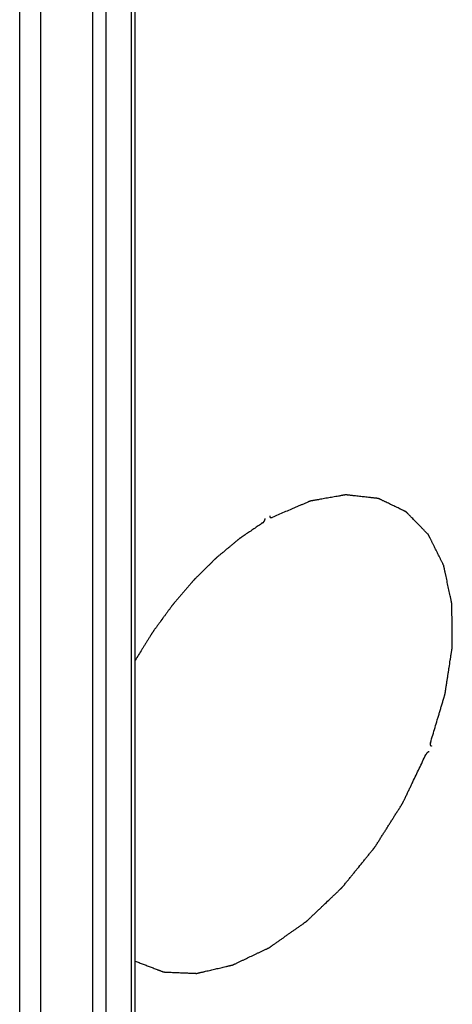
# Model space of a CAD drawing. Header units: inches. Extents: x 6 to 353, y 6 to 228.
# Tile 97 of 256: x 316.77 to 320.52, y 93.04 to 101.6. Entities that reach past the tile are written whole.
import ezdxf

# ---------------------------------------------------------------- set-up
doc = ezdxf.new("R2010")
doc.units = ezdxf.units.IN
doc.header["$LTSCALE"] = 19.946667
doc.header["$MEASUREMENT"] = 0
doc.layers.get('0').update_dxf_attribs({"linetype": 'CONTINUOUS'})
doc.layers.add('05_ALL_CURVES', color=7, linetype='CONTINUOUS')

msp = doc.modelspace()

# ---------------------------------------------------------------- linework, layer by layer
at = {"color": 7, "linetype": 'Continuous'}
for p, q in [((316.765, 78.1847), (316.765, 126.6638)), ((316.9474, 78.1847), (316.9474, 126.6638)), ((317.4014, 78.4468), (317.4014, 126.4054)), ((317.5174, 78.4468), (317.5174, 126.3384)), ((317.7359, 78.3207), (317.7359, 126.2123)), ((317.7691, 78.3399), (317.7691, 126.1931))]:
    msp.add_line(p, q, dxfattribs=at)
at = {"layer": '05_ALL_CURVES', "color": 7, "linetype": 'Continuous'}
for points, knots in [([(320.3355, 95.3175), (320.3421, 95.3394), (320.3552, 95.3831), (320.3749, 95.4488), (320.3913, 95.5035), (320.4044, 95.5472), (320.4143, 95.58), (320.4241, 95.6128), (320.4339, 95.6456), (320.4421, 95.673), (320.4487, 95.6949), (320.4528, 95.7085), (320.4557, 95.7181), (320.4573, 95.7236), (320.4585, 95.7277), (320.4596, 95.7311), (320.4604, 95.7338), (320.461, 95.7359), (320.4615, 95.7376), (320.4617, 95.7389), (320.4619, 95.7403), (320.4622, 95.7419), (320.4628, 95.746), (320.4637, 95.752), (320.465, 95.7601), (320.4662, 95.7681), (320.4679, 95.7789), (320.4699, 95.7923), (320.4724, 95.8084), (320.4749, 95.8245), (320.4782, 95.846), (320.4823, 95.8729), (320.4873, 95.9051), (320.4922, 95.9373), (320.4988, 95.9803), (320.5054, 96.0233), (320.5112, 96.0609), (320.5145, 96.0824), (320.5166, 96.0958), (320.5182, 96.1065), (320.5195, 96.1146), (320.5207, 96.1226), (320.5218, 96.1294), (320.5226, 96.1347), (320.5232, 96.1388), (320.5238, 96.1428), (320.5243, 96.1461), (320.5247, 96.1483), (320.5248, 96.1493), (320.5249, 96.15), (320.5249, 96.1508), (320.5249, 96.1517), (320.5249, 96.1529), (320.5249, 96.1544), (320.5249, 96.1563), (320.5248, 96.1587), (320.5248, 96.163), (320.5247, 96.169), (320.5246, 96.1788), (320.5245, 96.191), (320.5244, 96.2056), (320.5242, 96.2202), (320.5241, 96.2348), (320.5239, 96.2543), (320.5236, 96.2787), (320.5233, 96.3079), (320.523, 96.3372), (320.5227, 96.3664), (320.5224, 96.3957), (320.5222, 96.42), (320.522, 96.4395), (320.5218, 96.4541), (320.5217, 96.4688), (320.5215, 96.4834), (320.5214, 96.4956), (320.5213, 96.5053), (320.5212, 96.5114), (320.5212, 96.5157), (320.5212, 96.5181), (320.5211, 96.5199), (320.5211, 96.5214), (320.5211, 96.5227), (320.5211, 96.5236), (320.5211, 96.5243), (320.521, 96.5249), (320.5208, 96.5257), (320.5204, 96.5275), (320.5199, 96.5302), (320.5192, 96.5334), (320.5185, 96.5367), (320.5175, 96.541), (320.5164, 96.5464), (320.515, 96.5529), (320.5136, 96.5594), (320.5118, 96.5681), (320.5094, 96.5789), (320.5057, 96.5963), (320.4993, 96.6267), (320.4919, 96.6613), (320.4845, 96.696), (320.4789, 96.7221), (320.4734, 96.7481), (320.4687, 96.7698), (320.465, 96.7871), (320.4622, 96.8001), (320.4595, 96.8131), (320.4572, 96.824), (320.4553, 96.8326), (320.4539, 96.8391), (320.4528, 96.8446), (320.4518, 96.8489), (320.4513, 96.8516), (320.4508, 96.8538), (320.4505, 96.8551), (320.4503, 96.8562), (320.4501, 96.8573), (320.4495, 96.8584), (320.4489, 96.8597), (320.448, 96.8614), (320.4469, 96.8636), (320.4456, 96.8662), (320.4439, 96.8697), (320.4409, 96.8758), (320.4365, 96.8845), (320.4313, 96.8949), (320.4261, 96.9053), (320.4192, 96.9192), (320.4105, 96.9366), (320.4002, 96.9575), (320.3898, 96.9783), (320.3794, 96.9992), (320.369, 97.02), (320.3603, 97.0374), (320.3534, 97.0513), (320.3482, 97.0618), (320.343, 97.0722), (320.3378, 97.0826), (320.3335, 97.0913), (320.33, 97.0983), (320.3274, 97.1035), (320.3248, 97.1087), (320.3227, 97.113), (320.3209, 97.1165), (320.3198, 97.1187), (320.319, 97.1204), (320.3183, 97.1217), (320.3178, 97.1228), (320.3174, 97.1236), (320.3172, 97.124), (320.317, 97.1243), (320.3168, 97.1246), (320.3165, 97.1249), (320.3159, 97.1255), (320.3151, 97.1263), (320.3142, 97.1272), (320.3129, 97.1285), (320.3113, 97.1301), (320.3088, 97.1327), (320.3057, 97.136), (320.3019, 97.1399), (320.2981, 97.1437), (320.293, 97.1489), (320.2867, 97.1554), (320.2792, 97.1631), (320.2716, 97.1709), (320.264, 97.1787), (320.2539, 97.189), (320.2413, 97.202), (320.2261, 97.2175), (320.211, 97.233), (320.1958, 97.2486), (320.1807, 97.2641), (320.1681, 97.277), (320.158, 97.2874), (320.1504, 97.2952), (320.1428, 97.3029), (320.1365, 97.3094), (320.1321, 97.3139), (320.1296, 97.3165), (320.1277, 97.3184), (320.1261, 97.3201), (320.1248, 97.3214), (320.1239, 97.3223), (320.1231, 97.3232), (320.1223, 97.3235), (320.1215, 97.3239), (320.1206, 97.3243), (320.119, 97.3251), (320.117, 97.326), (320.1139, 97.3276), (320.11, 97.3294), (320.1053, 97.3317), (320.0991, 97.3347), (320.0912, 97.3385), (320.0818, 97.343), (320.0725, 97.3475), (320.0599, 97.3536), (320.0443, 97.3611), (320.0255, 97.3701), (320.0068, 97.3792), (319.9817, 97.3912), (319.9598, 97.4018), (319.941, 97.4108), (319.9317, 97.4154), (319.9223, 97.4199), (319.9144, 97.4236), (319.9082, 97.4267), (319.9035, 97.4289), (319.8988, 97.4312), (319.8949, 97.4331), (319.8918, 97.4346), (319.8894, 97.4357), (319.8871, 97.4368), (319.8851, 97.4378), (319.8838, 97.4384), (319.8833, 97.4387), (319.8829, 97.4389), (319.8823, 97.4389), (319.8816, 97.439), (319.8807, 97.4391), (319.8795, 97.4392), (319.8781, 97.4394), (319.8763, 97.4396), (319.873, 97.44), (319.8684, 97.4405), (319.861, 97.4413), (319.8517, 97.4423), (319.8406, 97.4436), (319.8294, 97.4448), (319.8183, 97.4461), (319.8035, 97.4477), (319.7849, 97.4498), (319.7627, 97.4523), (319.7404, 97.4548), (319.7182, 97.4573), (319.6959, 97.4597), (319.6774, 97.4618), (319.6626, 97.4635), (319.6514, 97.4647), (319.6403, 97.466), (319.6292, 97.4672), (319.6199, 97.4682), (319.6125, 97.4691), (319.6079, 97.4696), (319.6046, 97.4699), (319.6028, 97.4702), (319.6014, 97.4703), (319.6002, 97.4704), (319.5993, 97.4705), (319.5986, 97.4706), (319.598, 97.4707), (319.5975, 97.4706), (319.5968, 97.4705), (319.5951, 97.4702), (319.5926, 97.4697), (319.5896, 97.4692), (319.5866, 97.4687), (319.5826, 97.468), (319.5776, 97.4671), (319.5716, 97.466), (319.5656, 97.4649), (319.5575, 97.4635), (319.5475, 97.4617), (319.5315, 97.4589), (319.5034, 97.4539), (319.4713, 97.4483), (319.4392, 97.4426), (319.4151, 97.4383), (319.3911, 97.4341), (319.371, 97.4305), (319.355, 97.4277), (319.3429, 97.4256), (319.3309, 97.4234), (319.3209, 97.4217), (319.3128, 97.4202), (319.3068, 97.4192), (319.3018, 97.4183), (319.2978, 97.4176), (319.2953, 97.4171), (319.2933, 97.4168), (319.292, 97.4166), (319.291, 97.4164), (319.29, 97.4162), (319.2887, 97.4156), (319.2871, 97.415), (319.2849, 97.414), (319.2822, 97.4129), (319.279, 97.4115), (319.2747, 97.4097), (319.2672, 97.4064), (319.2564, 97.4018), (319.2435, 97.3963), (319.2306, 97.3908), (319.2134, 97.3835), (319.1919, 97.3743), (319.1661, 97.3632), (319.1403, 97.3522), (319.1059, 97.3375), (319.0629, 97.3191), (319.0112, 97.2971), (318.9768, 97.2824), (318.9596, 97.275)], [0, 0, 0, 0, 0.015625, 0.03125, 0.046875, 0.054688, 0.0625, 0.070312, 0.078125, 0.085938, 0.089844, 0.09375, 0.095703, 0.09668, 0.097656, 0.098633, 0.099121, 0.099609, 0.100098, 0.100342, 0.100586, 0.101074, 0.101562, 0.103516, 0.105469, 0.107422, 0.109375, 0.113281, 0.117188, 0.121094, 0.125, 0.132812, 0.140625, 0.148438, 0.15625, 0.171875, 0.179688, 0.183594, 0.1875, 0.189453, 0.191406, 0.193359, 0.195312, 0.196289, 0.197266, 0.198242, 0.199219, 0.199707, 0.199829, 0.199951, 0.200195, 0.200439, 0.200684, 0.201172, 0.20166, 0.202148, 0.203125, 0.205078, 0.207031, 0.210938, 0.214844, 0.21875, 0.222656, 0.226562, 0.234375, 0.242188, 0.25, 0.257812, 0.265625, 0.273438, 0.277344, 0.28125, 0.285156, 0.289062, 0.292969, 0.294922, 0.296875, 0.297852, 0.29834, 0.298828, 0.299316, 0.299561, 0.299805, 0.300049, 0.300171, 0.300293, 0.300781, 0.301758, 0.302734, 0.303711, 0.304688, 0.306641, 0.308594, 0.310547, 0.3125, 0.316406, 0.320312, 0.328125, 0.34375, 0.351562, 0.359375, 0.367188, 0.375, 0.378906, 0.382812, 0.386719, 0.390625, 0.392578, 0.394531, 0.396484, 0.397461, 0.398438, 0.398926, 0.399414, 0.399658, 0.399902, 0.400391, 0.400879, 0.401367, 0.402344, 0.40332, 0.404297, 0.40625, 0.410156, 0.414062, 0.417969, 0.421875, 0.429688, 0.4375, 0.445312, 0.453125, 0.460938, 0.46875, 0.472656, 0.476562, 0.480469, 0.484375, 0.488281, 0.490234, 0.492188, 0.494141, 0.496094, 0.49707, 0.498047, 0.498535, 0.499023, 0.499512, 0.499756, 0.499878, 0.5, 0.500122, 0.500244, 0.500488, 0.500977, 0.501465, 0.501953, 0.50293, 0.503906, 0.505859, 0.507812, 0.509766, 0.511719, 0.515625, 0.519531, 0.523438, 0.527344, 0.53125, 0.539062, 0.546875, 0.554688, 0.5625, 0.570312, 0.578125, 0.582031, 0.585938, 0.589844, 0.59375, 0.595703, 0.59668, 0.597656, 0.598633, 0.599121, 0.599609, 0.600098, 0.600342, 0.600586, 0.601074, 0.601562, 0.602539, 0.603516, 0.605469, 0.607422, 0.609375, 0.613281, 0.617188, 0.621094, 0.625, 0.632812, 0.640625, 0.648438, 0.65625, 0.671875, 0.675781, 0.679688, 0.683594, 0.6875, 0.689453, 0.691406, 0.693359, 0.695312, 0.696289, 0.697266, 0.698242, 0.699219, 0.699707, 0.699829, 0.699951, 0.700195, 0.700439, 0.700684, 0.701172, 0.70166, 0.702148, 0.703125, 0.705078, 0.707031, 0.710938, 0.714844, 0.71875, 0.722656, 0.726562, 0.734375, 0.742188, 0.75, 0.757812, 0.765625, 0.773438, 0.777344, 0.78125, 0.785156, 0.789062, 0.792969, 0.794922, 0.796875, 0.797852, 0.79834, 0.798828, 0.799316, 0.799561, 0.799805, 0.800049, 0.800171, 0.800293, 0.800781, 0.801758, 0.802734, 0.803711, 0.804688, 0.806641, 0.808594, 0.810547, 0.8125, 0.816406, 0.820312, 0.828125, 0.84375, 0.851562, 0.859375, 0.867188, 0.875, 0.878906, 0.882812, 0.886719, 0.890625, 0.892578, 0.894531, 0.896484, 0.897461, 0.898438, 0.898926, 0.899414, 0.899658, 0.899902, 0.900391, 0.900879, 0.901367, 0.902344, 0.90332, 0.904297, 0.90625, 0.910156, 0.914062, 0.917969, 0.921875, 0.929688, 0.9375, 0.945312, 0.953125, 0.96875, 0.984375, 1, 1, 1, 1]), ([(318.8766, 97.2271), (318.864, 97.2185), (318.8388, 97.2014), (318.8073, 97.1799), (318.782, 97.1628), (318.7631, 97.1499), (318.7442, 97.1371), (318.7253, 97.1242), (318.7095, 97.1135), (318.6985, 97.106), (318.6922, 97.1017), (318.6875, 97.0985), (318.6835, 97.0958), (318.6804, 97.0936), (318.6784, 97.0923), (318.6768, 97.0912), (318.6758, 97.0906), (318.675, 97.09), (318.6742, 97.0894), (318.6729, 97.0882), (318.6709, 97.0866), (318.6677, 97.084), (318.6637, 97.0807), (318.6574, 97.0754), (318.6494, 97.0688), (318.6399, 97.0609), (318.6272, 97.0503), (318.6113, 97.0371), (318.5922, 97.0213), (318.5668, 97.0001), (318.5414, 96.979), (318.5191, 96.9606), (318.5064, 96.95), (318.4969, 96.9421), (318.4889, 96.9355), (318.4826, 96.9302), (318.4786, 96.9269), (318.4754, 96.9243), (318.4735, 96.9226), (318.4721, 96.9215), (318.4713, 96.9208), (318.4705, 96.92), (318.4696, 96.9191), (318.4674, 96.9169), (318.464, 96.9136), (318.4595, 96.9091), (318.4551, 96.9047), (318.4491, 96.8988), (318.4387, 96.8885), (318.4238, 96.8737), (318.4059, 96.856), (318.388, 96.8383), (318.3701, 96.8206), (318.3522, 96.8029), (318.3373, 96.7881), (318.3254, 96.7763), (318.3165, 96.7675), (318.3075, 96.7586), (318.3001, 96.7512), (318.2941, 96.7453), (318.2904, 96.7417), (318.2874, 96.7387), (318.2852, 96.7365), (318.2833, 96.7346), (318.282, 96.7334), (318.2813, 96.7326), (318.2807, 96.7321), (318.2802, 96.7314), (318.2794, 96.7306), (318.2782, 96.7291), (318.2763, 96.727), (318.2742, 96.7245), (318.2713, 96.7211), (318.2676, 96.7169), (318.2618, 96.7101), (318.2546, 96.7017), (318.2459, 96.6915), (318.2372, 96.6814), (318.2256, 96.6679), (318.2111, 96.651), (318.1937, 96.6307), (318.1763, 96.6105), (318.1589, 96.5902), (318.1415, 96.5699), (318.127, 96.553), (318.1169, 96.5412), (318.1111, 96.5344), (318.1067, 96.5294), (318.1024, 96.5243), (318.0991, 96.5205), (318.0969, 96.518), (318.096, 96.5169), (318.0953, 96.5161), (318.0946, 96.5152), (318.0935, 96.5136), (318.0918, 96.5113), (318.0891, 96.5076), (318.0857, 96.503), (318.0804, 96.4957), (318.0736, 96.4865), (318.0656, 96.4755), (318.0549, 96.4608), (318.0414, 96.4424), (318.0253, 96.4204), (318.0038, 96.391), (317.9824, 96.3617), (317.9636, 96.336), (317.9528, 96.3213), (317.9448, 96.3103), (317.938, 96.3011), (317.9327, 96.2938), (317.9293, 96.2892), (317.9266, 96.2855), (317.925, 96.2832), (317.9238, 96.2816), (317.9231, 96.2807), (317.9225, 96.2797), (317.9218, 96.2785), (317.92, 96.2756), (317.9172, 96.2712), (317.9136, 96.2654), (317.91, 96.2596), (317.9052, 96.2518), (317.8967, 96.2382), (317.8847, 96.2189), (317.8702, 96.1956), (317.8557, 96.1723), (317.8413, 96.149), (317.822, 96.118), (317.7979, 96.0792), (317.7786, 96.0482), (317.7689, 96.0327)], [0, 0, 0, 0, 0.03125, 0.0625, 0.078125, 0.09375, 0.109375, 0.125, 0.140625, 0.148438, 0.152344, 0.15625, 0.160156, 0.162109, 0.164062, 0.165039, 0.166016, 0.166504, 0.166992, 0.167969, 0.169922, 0.171875, 0.175781, 0.179688, 0.1875, 0.195312, 0.203125, 0.21875, 0.234375, 0.25, 0.28125, 0.296875, 0.304688, 0.3125, 0.320312, 0.324219, 0.328125, 0.330078, 0.332031, 0.333008, 0.333496, 0.333984, 0.334961, 0.335938, 0.339844, 0.34375, 0.347656, 0.351562, 0.359375, 0.375, 0.390625, 0.40625, 0.421875, 0.4375, 0.453125, 0.460938, 0.46875, 0.476562, 0.484375, 0.488281, 0.492188, 0.494141, 0.496094, 0.498047, 0.499023, 0.499512, 0.5, 0.500488, 0.500977, 0.501953, 0.503906, 0.505859, 0.507812, 0.511719, 0.515625, 0.523438, 0.53125, 0.539062, 0.546875, 0.5625, 0.578125, 0.59375, 0.609375, 0.625, 0.640625, 0.648438, 0.652344, 0.65625, 0.660156, 0.664062, 0.665039, 0.666016, 0.666504, 0.666992, 0.667969, 0.669922, 0.671875, 0.675781, 0.679688, 0.6875, 0.695312, 0.703125, 0.71875, 0.734375, 0.75, 0.78125, 0.796875, 0.804688, 0.8125, 0.820312, 0.824219, 0.828125, 0.830078, 0.832031, 0.833008, 0.833496, 0.833984, 0.834961, 0.835938, 0.839844, 0.84375, 0.847656, 0.851562, 0.859375, 0.875, 0.890625, 0.90625, 0.921875, 0.9375, 0.96875, 1, 1, 1, 1]), ([(318.8766, 97.2271), (318.8774, 97.2276), (318.8785, 97.2284), (318.8799, 97.2295), (318.8808, 97.2302), (318.8816, 97.2307), (318.8823, 97.2314), (318.8831, 97.2323), (318.8841, 97.2333), (318.885, 97.2342), (318.8857, 97.2349), (318.8864, 97.2356), (318.8871, 97.2366), (318.8881, 97.2378), (318.8893, 97.2395), (318.8906, 97.2411), (318.8915, 97.243), (318.8923, 97.2443), (318.8931, 97.2457), (318.8941, 97.2475), (318.8948, 97.2494), (318.8956, 97.2513), (318.8961, 97.2527), (318.8967, 97.2539), (318.8969, 97.2548), (318.8971, 97.2558), (318.8974, 97.2569), (318.8977, 97.2583), (318.898, 97.2595), (318.8983, 97.2605), (318.8983, 97.2613), (318.8984, 97.2624), (318.8985, 97.2642), (318.8986, 97.2655), (318.8987, 97.2664)], [0, 0, 0, 0, 0.0625, 0.09375, 0.125, 0.140625, 0.15625, 0.1875, 0.21875, 0.25, 0.265625, 0.28125, 0.3125, 0.34375, 0.375, 0.4375, 0.46875, 0.5, 0.53125, 0.5625, 0.625, 0.65625, 0.6875, 0.71875, 0.734375, 0.75, 0.78125, 0.8125, 0.84375, 0.859375, 0.875, 0.90625, 0.9375, 1, 1, 1, 1]), ([(318.9376, 97.2889), (318.9376, 97.2881), (318.9377, 97.2869), (318.9379, 97.2853), (318.938, 97.2843), (318.938, 97.2837), (318.938, 97.2833), (318.9383, 97.2828), (318.9385, 97.2819), (318.9389, 97.2809), (318.9392, 97.28), (318.9394, 97.2794), (318.9396, 97.2787), (318.9401, 97.2781), (318.9407, 97.2773), (318.9412, 97.2765), (318.9417, 97.2759), (318.942, 97.2755), (318.9422, 97.2752), (318.9425, 97.2751), (318.9428, 97.2748), (318.9433, 97.2745), (318.9439, 97.2741), (318.9446, 97.2737), (318.9451, 97.2734), (318.9454, 97.2732), (318.9457, 97.273), (318.946, 97.273), (318.9465, 97.2729), (318.9473, 97.2727), (318.9482, 97.2726), (318.9491, 97.2724), (318.9499, 97.2722), (318.9506, 97.2723), (318.9512, 97.2724), (318.9521, 97.2726), (318.953, 97.2727), (318.9537, 97.2728), (318.9542, 97.2729), (318.9546, 97.2729), (318.955, 97.2731), (318.9555, 97.2733), (318.9563, 97.2736), (318.9578, 97.2742), (318.9589, 97.2747), (318.9596, 97.275)], [0, 0, 0, 0, 0.0625, 0.09375, 0.125, 0.132812, 0.140625, 0.15625, 0.1875, 0.21875, 0.25, 0.265625, 0.28125, 0.3125, 0.34375, 0.375, 0.40625, 0.421875, 0.429688, 0.4375, 0.453125, 0.46875, 0.5, 0.53125, 0.546875, 0.5625, 0.570312, 0.578125, 0.59375, 0.625, 0.65625, 0.6875, 0.71875, 0.734375, 0.75, 0.78125, 0.8125, 0.828125, 0.84375, 0.859375, 0.867188, 0.875, 0.90625, 0.9375, 1, 1, 1, 1]), ([(320.3355, 95.3175), (320.3353, 95.3166), (320.3348, 95.3151), (320.3343, 95.3133), (320.334, 95.3121), (320.3336, 95.3111), (320.3335, 95.3102), (320.3334, 95.3091), (320.3332, 95.3077), (320.333, 95.3066), (320.3329, 95.3057), (320.3328, 95.3048), (320.3329, 95.3038), (320.3329, 95.3025), (320.333, 95.3013), (320.3331, 95.3002), (320.3331, 95.2995), (320.3331, 95.2991), (320.3332, 95.2988), (320.3334, 95.2983), (320.3336, 95.2976), (320.3338, 95.2968), (320.3341, 95.2959), (320.3343, 95.2952), (320.3344, 95.2948), (320.3345, 95.2944), (320.3347, 95.2942), (320.335, 95.2937), (320.3355, 95.293), (320.336, 95.2922), (320.3365, 95.2914), (320.3369, 95.2907), (320.3375, 95.2904), (320.3379, 95.29), (320.3386, 95.2896), (320.3392, 95.2892), (320.3397, 95.2888), (320.34, 95.2886), (320.3403, 95.2883), (320.3406, 95.2883), (320.3411, 95.2881), (320.3418, 95.288), (320.343, 95.2877), (320.3439, 95.2875), (320.3445, 95.2873)], [0, 0, 0, 0, 0.0625, 0.09375, 0.125, 0.140625, 0.15625, 0.1875, 0.21875, 0.25, 0.265625, 0.28125, 0.3125, 0.34375, 0.375, 0.40625, 0.421875, 0.429688, 0.4375, 0.453125, 0.46875, 0.5, 0.53125, 0.546875, 0.5625, 0.570312, 0.578125, 0.59375, 0.625, 0.65625, 0.6875, 0.71875, 0.734375, 0.75, 0.78125, 0.8125, 0.828125, 0.84375, 0.859375, 0.867188, 0.875, 0.90625, 0.9375, 1, 1, 1, 1]), ([(317.769, 93.4179), (317.7805, 93.4135), (317.8037, 93.4046), (317.8383, 93.3914), (317.8672, 93.3804), (317.8903, 93.3715), (317.9076, 93.3649), (317.925, 93.3583), (317.9423, 93.3517), (317.9567, 93.3462), (317.9683, 93.3417), (317.977, 93.3384), (317.9856, 93.3351), (317.9928, 93.3324), (317.9986, 93.3301), (318.003, 93.3285), (318.0066, 93.3271), (318.0094, 93.326), (318.0116, 93.3252), (318.0134, 93.3245), (318.0146, 93.324), (318.0151, 93.3238), (318.0155, 93.3237), (318.016, 93.3237), (318.0167, 93.3237), (318.0175, 93.3236), (318.0186, 93.3236), (318.0198, 93.3235), (318.0215, 93.3235), (318.0236, 93.3234), (318.027, 93.3232), (318.0329, 93.323), (318.0413, 93.3226), (318.0514, 93.3222), (318.0615, 93.3218), (318.0749, 93.3212), (318.0918, 93.3205), (318.112, 93.3196), (318.1322, 93.3188), (318.1524, 93.3179), (318.1726, 93.317), (318.1928, 93.3162), (318.213, 93.3153), (318.2298, 93.3146), (318.2433, 93.314), (318.2534, 93.3136), (318.2635, 93.3132), (318.2736, 93.3128), (318.282, 93.3124), (318.2887, 93.3121), (318.2929, 93.3119), (318.2963, 93.3118), (318.2984, 93.3117), (318.3001, 93.3116), (318.3011, 93.3116), (318.3019, 93.3116), (318.3023, 93.3115), (318.3027, 93.3115), (318.3033, 93.3117), (318.3042, 93.3119), (318.3054, 93.3121), (318.3072, 93.3126), (318.3095, 93.3131), (318.3122, 93.3137), (318.3159, 93.3146), (318.3205, 93.3156), (318.326, 93.3169), (318.3314, 93.3182), (318.3388, 93.3199), (318.3479, 93.322), (318.3589, 93.3246), (318.3699, 93.3271), (318.3919, 93.3323), (318.4248, 93.3399), (318.4614, 93.3484), (318.4907, 93.3552), (318.5127, 93.3604), (318.5346, 93.3655), (318.553, 93.3697), (318.5676, 93.3731), (318.5786, 93.3757), (318.5877, 93.3778), (318.5951, 93.3795), (318.6005, 93.3808), (318.6051, 93.3819), (318.6088, 93.3827), (318.6111, 93.3832), (318.6129, 93.3837), (318.6141, 93.3839), (318.6149, 93.3841), (318.6153, 93.3842), (318.6158, 93.3845), (318.6164, 93.3848), (318.6173, 93.3852), (318.6185, 93.3858), (318.6203, 93.3866), (318.6227, 93.3877), (318.6255, 93.3891), (318.6292, 93.3908), (318.6358, 93.3939), (318.6451, 93.3984), (318.6563, 93.4037), (318.6676, 93.409), (318.6788, 93.4143), (318.6937, 93.4214), (318.7124, 93.4303), (318.7424, 93.4445), (318.7723, 93.4586), (318.8022, 93.4728), (318.8247, 93.4834), (318.8471, 93.4941), (318.8658, 93.5029), (318.8808, 93.51), (318.892, 93.5153), (318.9032, 93.5207), (318.9126, 93.5251), (318.92, 93.5286), (318.9247, 93.5309), (318.928, 93.5324), (318.9299, 93.5333), (318.9313, 93.534), (318.9324, 93.5345), (318.9334, 93.535), (318.9339, 93.5352), (318.9344, 93.5354), (318.9349, 93.5358), (318.9357, 93.5364), (318.9374, 93.5376), (318.9398, 93.5392), (318.9426, 93.5412), (318.9454, 93.5433), (318.9492, 93.5459), (318.954, 93.5493), (318.9597, 93.5533), (318.9654, 93.5573), (318.973, 93.5627), (318.9825, 93.5694), (318.9939, 93.5775), (319.0091, 93.5882), (319.028, 93.6016), (319.0508, 93.6177), (319.0736, 93.6338), (319.0964, 93.6499), (319.1192, 93.666), (319.142, 93.6821), (319.1647, 93.6982), (319.1837, 93.7116), (319.1989, 93.7223), (319.2103, 93.7304), (319.2217, 93.7384), (319.2312, 93.7451), (319.2388, 93.7505), (319.2435, 93.7538), (319.2473, 93.7565), (319.2502, 93.7585), (319.253, 93.7605), (319.2554, 93.7622), (319.2573, 93.7636), (319.2585, 93.7644), (319.2594, 93.7653), (319.2603, 93.7661), (319.2614, 93.7672), (319.2628, 93.7685), (319.2646, 93.7702), (319.2678, 93.7733), (319.2723, 93.7776), (319.2796, 93.7845), (319.2887, 93.7932), (319.2996, 93.8035), (319.3105, 93.8139), (319.325, 93.8278), (319.3432, 93.8451), (319.365, 93.8658), (319.3868, 93.8866), (319.4159, 93.9143), (319.445, 93.942), (319.4741, 93.9696), (319.4922, 93.9869), (319.5068, 94.0008), (319.5177, 94.0112), (319.5286, 94.0215), (319.5395, 94.0319), (319.5486, 94.0406), (319.5549, 94.0466), (319.5586, 94.0501), (319.5613, 94.0527), (319.564, 94.0553), (319.5661, 94.0572), (319.5674, 94.0585), (319.568, 94.0591), (319.5684, 94.0595), (319.5689, 94.06), (319.5696, 94.0609), (319.5706, 94.0622), (319.5723, 94.0642), (319.5744, 94.0668), (319.5777, 94.0709), (319.5818, 94.076), (319.5868, 94.0821), (319.5935, 94.0903), (319.6018, 94.1006), (319.6118, 94.1128), (319.625, 94.1292), (319.6417, 94.1497), (319.6616, 94.1743), (319.6815, 94.1989), (319.7081, 94.2316), (319.7347, 94.2644), (319.7613, 94.2972), (319.7812, 94.3218), (319.8012, 94.3463), (319.8178, 94.3668), (319.8294, 94.3812), (319.8361, 94.3894), (319.8402, 94.3945), (319.8435, 94.3986), (319.846, 94.4016), (319.8481, 94.4042), (319.8498, 94.4063), (319.851, 94.4078), (319.8521, 94.409), (319.8528, 94.4102), (319.8535, 94.4113), (319.8544, 94.4127), (319.8565, 94.4161), (319.8597, 94.4211), (319.8639, 94.4278), (319.8696, 94.4368), (319.8767, 94.448), (319.8852, 94.4615), (319.8965, 94.4794), (319.9106, 94.5018), (319.9276, 94.5287), (319.9446, 94.5556), (319.9616, 94.5825), (319.9786, 94.6094), (319.9956, 94.6363), (320.0125, 94.6632), (320.0295, 94.6901), (320.0465, 94.717), (320.0607, 94.7395), (320.072, 94.7574), (320.0791, 94.7686), (320.084, 94.7764), (320.0869, 94.7809), (320.089, 94.7843), (320.0907, 94.7871), (320.0922, 94.7893), (320.093, 94.7907), (320.0938, 94.7918), (320.0943, 94.7931), (320.0954, 94.7952), (320.0974, 94.7995), (320.1004, 94.8057), (320.1039, 94.813), (320.1074, 94.8204), (320.1121, 94.8302), (320.118, 94.8425), (320.125, 94.8572), (320.132, 94.8719), (320.1414, 94.8916), (320.1532, 94.9161), (320.1673, 94.9456), (320.186, 94.9848), (320.2095, 95.0339), (320.2377, 95.0928), (320.2659, 95.1517), (320.2847, 95.191), (320.294, 95.2106)], [0, 0, 0, 0, 0.015625, 0.03125, 0.046875, 0.054688, 0.0625, 0.070312, 0.078125, 0.085938, 0.089844, 0.09375, 0.097656, 0.101562, 0.103516, 0.105469, 0.107422, 0.108398, 0.109375, 0.110352, 0.11084, 0.110962, 0.111084, 0.111328, 0.111572, 0.111816, 0.112305, 0.112793, 0.113281, 0.114258, 0.115234, 0.117188, 0.121094, 0.125, 0.128906, 0.132812, 0.140625, 0.148438, 0.15625, 0.164062, 0.171875, 0.179688, 0.1875, 0.195312, 0.199219, 0.203125, 0.207031, 0.210938, 0.214844, 0.216797, 0.21875, 0.219727, 0.220703, 0.221191, 0.22168, 0.221924, 0.222046, 0.222168, 0.222412, 0.222656, 0.223145, 0.223633, 0.224609, 0.225586, 0.226562, 0.228516, 0.230469, 0.232422, 0.234375, 0.238281, 0.242188, 0.246094, 0.25, 0.265625, 0.28125, 0.289062, 0.296875, 0.304688, 0.3125, 0.316406, 0.320312, 0.324219, 0.326172, 0.328125, 0.330078, 0.331055, 0.332031, 0.33252, 0.333008, 0.333252, 0.333374, 0.333496, 0.33374, 0.333984, 0.334473, 0.334961, 0.335938, 0.336914, 0.337891, 0.339844, 0.34375, 0.347656, 0.351562, 0.355469, 0.359375, 0.367188, 0.375, 0.390625, 0.398438, 0.40625, 0.414062, 0.421875, 0.425781, 0.429688, 0.433594, 0.4375, 0.439453, 0.441406, 0.442383, 0.442871, 0.443359, 0.443848, 0.444092, 0.444336, 0.444458, 0.44458, 0.444824, 0.445312, 0.446289, 0.447266, 0.448242, 0.449219, 0.451172, 0.453125, 0.455078, 0.457031, 0.460938, 0.464844, 0.46875, 0.476562, 0.484375, 0.492188, 0.5, 0.507812, 0.515625, 0.523438, 0.53125, 0.535156, 0.539062, 0.542969, 0.546875, 0.548828, 0.550781, 0.551758, 0.552734, 0.553711, 0.554688, 0.555176, 0.555664, 0.555908, 0.556152, 0.556641, 0.557129, 0.557617, 0.558594, 0.560547, 0.5625, 0.566406, 0.570312, 0.574219, 0.578125, 0.585938, 0.59375, 0.601562, 0.609375, 0.625, 0.632812, 0.640625, 0.644531, 0.648438, 0.652344, 0.65625, 0.660156, 0.662109, 0.663086, 0.664062, 0.665039, 0.666016, 0.66626, 0.666504, 0.666626, 0.666748, 0.666992, 0.66748, 0.667969, 0.668945, 0.669922, 0.671875, 0.673828, 0.675781, 0.679688, 0.683594, 0.6875, 0.695312, 0.703125, 0.710938, 0.71875, 0.734375, 0.742188, 0.75, 0.757812, 0.765625, 0.769531, 0.771484, 0.773438, 0.774414, 0.775391, 0.776367, 0.776855, 0.777344, 0.777832, 0.778076, 0.77832, 0.778809, 0.779297, 0.78125, 0.783203, 0.785156, 0.789062, 0.792969, 0.796875, 0.804688, 0.8125, 0.820312, 0.828125, 0.835938, 0.84375, 0.851562, 0.859375, 0.867188, 0.875, 0.878906, 0.882812, 0.884766, 0.885742, 0.886719, 0.887695, 0.888184, 0.888672, 0.888916, 0.88916, 0.889648, 0.890625, 0.892578, 0.894531, 0.896484, 0.898438, 0.902344, 0.90625, 0.910156, 0.914062, 0.921875, 0.929688, 0.9375, 0.953125, 0.96875, 0.984375, 1, 1, 1, 1]), ([(320.325, 95.2372), (320.3244, 95.2372), (320.3234, 95.2371), (320.322, 95.2371), (320.3213, 95.237), (320.3208, 95.237), (320.3204, 95.237), (320.32, 95.2368), (320.3194, 95.2367), (320.3187, 95.2364), (320.3178, 95.2361), (320.3169, 95.2358), (320.3162, 95.2356), (320.3155, 95.2354), (320.3146, 95.2348), (320.3135, 95.2341), (320.3124, 95.2335), (320.3114, 95.2329), (320.3108, 95.2325), (320.3104, 95.2323), (320.3101, 95.232), (320.3096, 95.2316), (320.3089, 95.231), (320.308, 95.2302), (320.3071, 95.2295), (320.3064, 95.2289), (320.306, 95.2285), (320.3056, 95.2282), (320.3053, 95.2278), (320.3047, 95.2271), (320.3039, 95.2262), (320.3029, 95.225), (320.3019, 95.2239), (320.3011, 95.223), (320.3005, 95.2221), (320.2999, 95.2212), (320.2992, 95.2201), (320.2984, 95.2188), (320.2977, 95.2177), (320.2971, 95.2169), (320.2967, 95.2159), (320.2961, 95.2148), (320.2952, 95.2129), (320.2945, 95.2115), (320.294, 95.2106)], [0, 0, 0, 0, 0.0625, 0.09375, 0.125, 0.132812, 0.140625, 0.15625, 0.171875, 0.1875, 0.21875, 0.25, 0.265625, 0.28125, 0.3125, 0.34375, 0.375, 0.40625, 0.421875, 0.429688, 0.4375, 0.453125, 0.46875, 0.5, 0.53125, 0.546875, 0.5625, 0.570312, 0.578125, 0.59375, 0.625, 0.65625, 0.6875, 0.71875, 0.734375, 0.75, 0.78125, 0.8125, 0.84375, 0.859375, 0.875, 0.90625, 0.9375, 1, 1, 1, 1])]:
    msp.add_open_spline(points, degree=3, knots=knots, dxfattribs=at)

doc.saveas('drawing.dxf')
